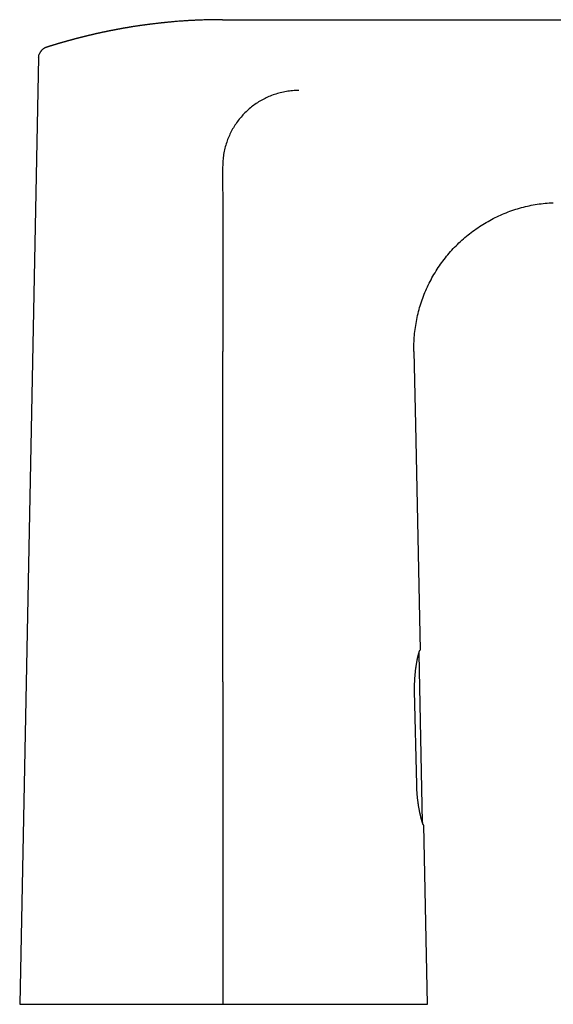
# Model space of a CAD drawing. Header units: millimetres. Extents: x 8 to 609, y 12 to 425.
# Tile 31 of 32: x 441 to 515, y 290 to 425. Entities that reach past the tile are written whole.
import ezdxf

# ---------------------------------------------------------------- set-up
doc = ezdxf.new("R2010")
doc.units = ezdxf.units.MM

msp = doc.modelspace()

# ---------------------------------------------------------------- linework, layer by layer
at = {"color": 7, "linetype": 'Continuous', "lineweight": 30}
for p, q in [((469.26, 424.8), (469.26, 424.8)), ((469.26, 424.8), (589.9, 424.8)), ((469.26, 424.8), (469.26, 424.8)), ((444.19, 420.23), (444.19, 420.22)), ((444.04, 419.6), (441.45, 289.8)), ((495.49, 379.31), (495.7, 369.32)), ((495.7, 369.32), (496.35, 338.34)), ((496.7, 314.74), (496.21, 337.92)), ((496.21, 337.92), (496.21, 337.92)), ((495.88, 319.88), (495.6, 332.78)), ((496.7, 314.7), (496.7, 314.74)), ((496.7, 314.73), (496.7, 314.74)), ((497.37, 289.8), (496.85, 314.35))]:
    msp.add_line(p, q, dxfattribs=at)
at = {"color": 7, "linetype": 'Continuous', "lineweight": 30, "flags": 128}
for points in [[(469.28, 369.32), (469.28, 371.87), (469.28, 374.43), (469.28, 379.31)], [(469.28, 334.03), (469.28, 322.28), (469.28, 310.54), (469.28, 300.17), (469.28, 289.8)]]:
    msp.add_lwpolyline(points, dxfattribs=at)
at = {"color": 7, "linetype": 'Continuous', "lineweight": 30}
for points, knots in [([(469.26, 424.8), (469.25, 424.8), (469.23, 424.8), (469.2, 424.8), (469.15, 424.8), (469.1, 424.8), (469.05, 424.8), (469, 424.8), (468.95, 424.8), (468.89, 424.8), (468.83, 424.8), (468.78, 424.8), (468.72, 424.8), (468.67, 424.8), (468.63, 424.8), (468.58, 424.8), (468.5, 424.8), (468.4, 424.8), (468.26, 424.8), (468.11, 424.8), (467.97, 424.8), (467.82, 424.79), (467.67, 424.79), (467.47, 424.79), (467.2, 424.78), (466.87, 424.77), (466.61, 424.76), (466.44, 424.76), (466.36, 424.75), (466.27, 424.75), (466.18, 424.75), (466.1, 424.74), (466.01, 424.74), (465.92, 424.74), (465.83, 424.73), (465.73, 424.73), (465.61, 424.72), (465.49, 424.72), (465.37, 424.71), (465.25, 424.7), (465.12, 424.7), (465, 424.69), (464.88, 424.68), (464.74, 424.68), (464.6, 424.67), (464.44, 424.66), (464.29, 424.65), (464.13, 424.64), (463.91, 424.62), (463.62, 424.6), (463.27, 424.58), (462.92, 424.55), (462.61, 424.52), (462.36, 424.5), (462.16, 424.48), (461.96, 424.47), (461.77, 424.45), (461.6, 424.43), (461.46, 424.42), (461.35, 424.41), (461.24, 424.39), (461.12, 424.38), (461.01, 424.37), (460.89, 424.36), (460.75, 424.34), (460.59, 424.33), (460.4, 424.3), (460.2, 424.28), (459.99, 424.26), (459.79, 424.23), (459.59, 424.21), (459.43, 424.19), (459.3, 424.17), (459.19, 424.16), (459.07, 424.14), (458.96, 424.13), (458.84, 424.11), (458.73, 424.1), (458.61, 424.08), (458.5, 424.07), (458.38, 424.05), (458.26, 424.03), (458.14, 424.02), (458.01, 424), (457.86, 423.98), (457.7, 423.95), (457.55, 423.93), (457.4, 423.91), (457.25, 423.88), (457.09, 423.86), (456.94, 423.84), (456.81, 423.81), (456.69, 423.8), (456.58, 423.78), (456.47, 423.76), (456.35, 423.74), (456.24, 423.72), (456.14, 423.7), (456.04, 423.69), (455.95, 423.67), (455.86, 423.66), (455.77, 423.64), (455.69, 423.63), (455.6, 423.61), (455.51, 423.59), (455.41, 423.58), (455.32, 423.56), (455.22, 423.54), (455.14, 423.53), (455.06, 423.51), (454.99, 423.5), (454.92, 423.49), (454.86, 423.48), (454.79, 423.46), (454.71, 423.45), (454.62, 423.43), (454.52, 423.41), (454.43, 423.39), (454.34, 423.38), (454.25, 423.36), (454.16, 423.34), (454.06, 423.32), (453.95, 423.3), (453.84, 423.28), (453.74, 423.26), (453.66, 423.24), (453.59, 423.23), (453.52, 423.22), (453.45, 423.2), (453.38, 423.19), (453.32, 423.17), (453.25, 423.16), (453.19, 423.15), (453.13, 423.13), (453.08, 423.12), (453.02, 423.11), (452.96, 423.1), (452.87, 423.08), (452.76, 423.06), (452.65, 423.03), (452.53, 423.01), (452.44, 422.99), (452.37, 422.97), (452.32, 422.96), (452.25, 422.95), (452.19, 422.93), (452.13, 422.92), (452.06, 422.9), (452, 422.89), (451.94, 422.88), (451.89, 422.86), (451.83, 422.85), (451.77, 422.84), (451.71, 422.82), (451.64, 422.81), (451.58, 422.79), (451.51, 422.78), (451.45, 422.76), (451.38, 422.75), (451.32, 422.73), (451.26, 422.72), (451.19, 422.7), (451.13, 422.69), (451.06, 422.67), (451, 422.66), (450.94, 422.64), (450.89, 422.63), (450.83, 422.62), (450.77, 422.6), (450.7, 422.58), (450.63, 422.57), (450.56, 422.55), (450.49, 422.53), (450.43, 422.52), (450.36, 422.5), (450.3, 422.49), (450.24, 422.47), (450.17, 422.46), (450.11, 422.44), (450.06, 422.43), (450, 422.41), (449.95, 422.4), (449.89, 422.38), (449.83, 422.37), (449.76, 422.35), (449.68, 422.33), (449.6, 422.31), (449.52, 422.29), (449.44, 422.27), (449.37, 422.25), (449.3, 422.23), (449.23, 422.21), (449.16, 422.2), (449.09, 422.18), (449.02, 422.16), (448.95, 422.14), (448.88, 422.12), (448.82, 422.1), (448.76, 422.09), (448.71, 422.07), (448.65, 422.06), (448.59, 422.04), (448.53, 422.02), (448.45, 422), (448.36, 421.98), (448.28, 421.96), (448.2, 421.94), (448.14, 421.92), (448.08, 421.9), (448.02, 421.89), (447.96, 421.87), (447.9, 421.85), (447.84, 421.83), (447.78, 421.82), (447.73, 421.8), (447.68, 421.79), (447.62, 421.77), (447.56, 421.76), (447.51, 421.74), (447.46, 421.73), (447.42, 421.72), (447.38, 421.7), (447.34, 421.69), (447.29, 421.68), (447.25, 421.67), (447.21, 421.65), (447.17, 421.64), (447.14, 421.63), (447.1, 421.62), (447.06, 421.61), (447.02, 421.6), (446.98, 421.59), (446.94, 421.58), (446.91, 421.57), (446.88, 421.56), (446.84, 421.54), (446.79, 421.53), (446.74, 421.52), (446.69, 421.5), (446.65, 421.49), (446.62, 421.48), (446.59, 421.47), (446.56, 421.46), (446.53, 421.45), (446.5, 421.44), (446.46, 421.43), (446.43, 421.42), (446.4, 421.42), (446.38, 421.41), (446.35, 421.4), (446.32, 421.39), (446.29, 421.38), (446.25, 421.37), (446.21, 421.36), (446.18, 421.35), (446.15, 421.34), (446.11, 421.33), (446.08, 421.32), (446.04, 421.3), (446, 421.29), (445.97, 421.28), (445.94, 421.27), (445.91, 421.27), (445.89, 421.26), (445.86, 421.25), (445.82, 421.24), (445.79, 421.23), (445.77, 421.22), (445.74, 421.21), (445.72, 421.2), (445.69, 421.2), (445.67, 421.19), (445.64, 421.18), (445.61, 421.17), (445.59, 421.17), (445.57, 421.16), (445.55, 421.15), (445.53, 421.15), (445.5, 421.14), (445.48, 421.13), (445.45, 421.12), (445.42, 421.11), (445.39, 421.1), (445.37, 421.1), (445.35, 421.09), (445.33, 421.08), (445.31, 421.08), (445.28, 421.07), (445.25, 421.06), (445.23, 421.05), (445.21, 421.04), (445.19, 421.04), (445.17, 421.03), (445.15, 421.02), (445.12, 421.01), (445.1, 421.01), (445.08, 421), (445.08, 421)], [0, 0, 0, 0, 0.0003374, 0.0023582, 0.0043973, 0.0064383, 0.0084164, 0.0103967, 0.0125776, 0.014895, 0.0172191, 0.0195377, 0.0217135, 0.0237724, 0.0255961, 0.0274449, 0.0293827, 0.0350321, 0.0406112, 0.0463785, 0.0525273, 0.0586405, 0.0646966, 0.0702064, 0.0836645, 0.0972016, 0.1108107, 0.1144146, 0.1180227, 0.1216304, 0.1251587, 0.1285927, 0.1319026, 0.135579, 0.1393156, 0.1430395, 0.1484037, 0.1532938, 0.1582148, 0.1632249, 0.1682454, 0.1732763, 0.1783173, 0.1833681, 0.1896553, 0.1958218, 0.2023056, 0.2087641, 0.2151988, 0.2294819, 0.2437624, 0.2582553, 0.2727987, 0.2811118, 0.2893532, 0.2972713, 0.3051718, 0.3130568, 0.3174931, 0.3221836, 0.3268862, 0.3315915, 0.3362994, 0.3410123, 0.3455625, 0.3534042, 0.3612376, 0.3692964, 0.3777327, 0.3861745, 0.3941553, 0.4019728, 0.4063495, 0.4108059, 0.4155309, 0.4202582, 0.4249864, 0.4297188, 0.4342273, 0.4390301, 0.4438308, 0.4486296, 0.4535792, 0.4587923, 0.4654395, 0.4720631, 0.4781859, 0.4842856, 0.4904109, 0.4970292, 0.5036916, 0.5087103, 0.5133718, 0.5179554, 0.5225366, 0.5271797, 0.5321973, 0.5361541, 0.5401119, 0.5440459, 0.5476911, 0.5512791, 0.5548658, 0.5584511, 0.5621924, 0.566165, 0.5701296, 0.5740952, 0.5779698, 0.5807965, 0.5836066, 0.586416, 0.5892247, 0.5920515, 0.5950934, 0.5990653, 0.6030356, 0.6070112, 0.6107478, 0.6143175, 0.6178818, 0.6220771, 0.6266545, 0.6313617, 0.6360627, 0.6389571, 0.641729, 0.644497, 0.6472626, 0.6501129, 0.6532828, 0.6557612, 0.6582411, 0.6607336, 0.6630495, 0.6652145, 0.6673758, 0.6715768, 0.6761453, 0.6809805, 0.685709, 0.6899185, 0.6922639, 0.6946127, 0.6971337, 0.699853, 0.7025733, 0.7053002, 0.7078952, 0.7102469, 0.7125856, 0.7149242, 0.717308, 0.7199495, 0.7226748, 0.7254008, 0.7283663, 0.7309973, 0.7335657, 0.7361346, 0.7387638, 0.7414326, 0.744158, 0.7468858, 0.7495714, 0.7519645, 0.7542996, 0.7566347, 0.7592315, 0.7620956, 0.7650925, 0.7680899, 0.7710402, 0.7736503, 0.7762231, 0.7787984, 0.7814183, 0.7843686, 0.7867163, 0.7890633, 0.791416, 0.7936244, 0.7956766, 0.7986645, 0.8016559, 0.8047918, 0.8082389, 0.8116827, 0.8151182, 0.8182429, 0.8209973, 0.8237526, 0.8265151, 0.8295025, 0.8326528, 0.8357932, 0.8384888, 0.8411166, 0.843507, 0.8458515, 0.8481983, 0.8505521, 0.8530648, 0.8567827, 0.8604922, 0.8641781, 0.867505, 0.8698175, 0.8720832, 0.8745459, 0.877328, 0.8801206, 0.8826214, 0.8848665, 0.8869252, 0.8891801, 0.8917503, 0.8943291, 0.8966078, 0.8986503, 0.900173, 0.9017347, 0.9036256, 0.9055931, 0.9075208, 0.9092285, 0.9107755, 0.9122871, 0.9136784, 0.9152289, 0.9170028, 0.9187907, 0.9204846, 0.9218597, 0.9231995, 0.9249009, 0.9268571, 0.9291555, 0.931383, 0.9331418, 0.934245, 0.9353591, 0.9365454, 0.9379149, 0.9394262, 0.9409045, 0.9422235, 0.9433795, 0.9444734, 0.9455647, 0.9467325, 0.9481895, 0.9499895, 0.9516352, 0.9530134, 0.9542954, 0.9556095, 0.9572343, 0.959086, 0.9607619, 0.9621642, 0.96318, 0.9642207, 0.9653954, 0.9667669, 0.9682139, 0.9695409, 0.9706161, 0.9716262, 0.9726455, 0.9737697, 0.9748739, 0.9760402, 0.9771763, 0.9781151, 0.9789122, 0.9798213, 0.9807268, 0.9817446, 0.9830579, 0.9844381, 0.985663, 0.9865998, 0.9874241, 0.9882633, 0.9891534, 0.9902569, 0.9914998, 0.9926686, 0.9936664, 0.9945034, 0.9953234, 0.9962156, 0.9972432, 0.9984341, 0.9998282, 1, 1, 1, 1]), ([(444.04, 419.6), (444.05, 419.68), (444.06, 419.84), (444.11, 420.04), (444.16, 420.16), (444.19, 420.21)], [0, 0, 0, 0, 0.370328, 0.740655, 1, 1, 1, 1]), ([(445.08, 421), (445.08, 421), (445.05, 420.99), (445.02, 420.98), (444.97, 420.96), (444.93, 420.94), (444.88, 420.92), (444.83, 420.9), (444.79, 420.87), (444.74, 420.84), (444.69, 420.81), (444.65, 420.78), (444.6, 420.75), (444.56, 420.71), (444.52, 420.67), (444.48, 420.63), (444.44, 420.59), (444.4, 420.55), (444.37, 420.51), (444.33, 420.46), (444.3, 420.42), (444.27, 420.37), (444.24, 420.32), (444.22, 420.28), (444.2, 420.24), (444.19, 420.22), (444.18, 420.21)], [0, 0, 0, 0, 0.019833, 0.058078, 0.098281, 0.140185, 0.183456, 0.223157, 0.267939, 0.313255, 0.358788, 0.404386, 0.449948, 0.495412, 0.540736, 0.585896, 0.630878, 0.675674, 0.72028, 0.764693, 0.80891, 0.852931, 0.896748, 0.940357, 0.983747, 1, 1, 1, 1]), ([(479.7, 415.1), (479.42, 415.1), (478.85, 415.08), (478.01, 414.97), (477.18, 414.8), (476.38, 414.56), (475.62, 414.27), (474.9, 413.93), (474.2, 413.53), (473.54, 413.09), (472.92, 412.59), (472.33, 412.05), (471.79, 411.46), (471.29, 410.83), (470.84, 410.17), (470.45, 409.48), (470.1, 408.75), (469.81, 407.99), (469.57, 407.18), (469.4, 406.33), (469.29, 405.48), (469.28, 404.9), (469.27, 404.61)], [0, 0, 0, 0, 0.05165, 0.103329, 0.15502, 0.20672, 0.255303, 0.3039, 0.352504, 0.401113, 0.449724, 0.498337, 0.546955, 0.595581, 0.644212, 0.692842, 0.741466, 0.79008, 0.84258, 0.895068, 0.947544, 1, 1, 1, 1]), ([(469.27, 404.61), (469.27, 404.48), (469.27, 404.22), (469.27, 403.69), (469.27, 402.77), (469.28, 400.92), (469.28, 397.23), (469.28, 391.96), (469.28, 385.64), (469.28, 381.42), (469.28, 379.31)], [0, 0, 0, 0, 0.015625, 0.03125, 0.0625, 0.125, 0.249999, 0.499999, 0.749999, 1, 1, 1, 1]), ([(495.49, 379.31), (495.49, 379.68), (495.49, 380.42), (495.56, 381.52), (495.69, 382.62), (495.88, 383.71), (496.13, 384.79), (496.43, 385.85), (496.8, 386.9), (497.23, 387.92), (497.71, 388.91), (498.24, 389.88), (498.83, 390.82), (499.47, 391.72), (500.15, 392.59), (500.89, 393.42), (501.67, 394.2), (502.49, 394.95), (503.35, 395.64), (504.25, 396.29), (505.18, 396.88), (506.14, 397.43), (507.13, 397.92), (508.15, 398.35), (509.19, 398.73), (510.25, 399.05), (511.32, 399.31), (512.41, 399.5), (513.51, 399.65), (514.25, 399.69), (514.61, 399.71)], [0, 0, 0, 0, 0.035713, 0.071429, 0.107144, 0.142856, 0.178571, 0.214287, 0.25, 0.285713, 0.321429, 0.357144, 0.392856, 0.428571, 0.464287, 0.5, 0.535713, 0.571429, 0.607144, 0.642856, 0.678571, 0.714287, 0.75, 0.785713, 0.821429, 0.857144, 0.892856, 0.928571, 0.964287, 1, 1, 1, 1]), ([(469.28, 334.03), (469.28, 334.99), (469.28, 336.92), (469.28, 339.8), (469.28, 342.21), (469.28, 344.61), (469.28, 346.54), (469.28, 348.94), (469.28, 350.87), (469.28, 353.27), (469.28, 355.2), (469.28, 357.6), (469.28, 359.53), (469.28, 361.93), (469.28, 363.86), (469.28, 366.48), (469.28, 368.14), (469.28, 369.32)], [0, 0, 0, 0, 0.081795, 0.16359, 0.245385, 0.286283, 0.368078, 0.408975, 0.49077, 0.531668, 0.613463, 0.65436, 0.736155, 0.777053, 0.858848, 0.899745, 1, 1, 1, 1]), ([(495.61, 334.03), (495.61, 334.09), (495.62, 334.21), (495.63, 334.39), (495.64, 334.56), (495.65, 334.73), (495.66, 334.91), (495.68, 335.08), (495.7, 335.25), (495.71, 335.42), (495.73, 335.58), (495.75, 335.74), (495.77, 335.9), (495.79, 336.05), (495.81, 336.19), (495.84, 336.34), (495.86, 336.48), (495.88, 336.61), (495.91, 336.75), (495.93, 336.88), (495.95, 337), (495.98, 337.12), (496, 337.24), (496.02, 337.35), (496.05, 337.45), (496.07, 337.55), (496.09, 337.64), (496.12, 337.73), (496.14, 337.82), (496.16, 337.9), (496.18, 337.97), (496.2, 338.03), (496.22, 338.09), (496.23, 338.14), (496.25, 338.19), (496.26, 338.23), (496.28, 338.26), (496.29, 338.29), (496.3, 338.31), (496.31, 338.33), (496.32, 338.34), (496.33, 338.34), (496.33, 338.34)], [0, 0, 0, 0, 0.024565, 0.049151, 0.073744, 0.098331, 0.122896, 0.148191, 0.173508, 0.198833, 0.22415, 0.249446, 0.274004, 0.298582, 0.323167, 0.347746, 0.372305, 0.397551, 0.422817, 0.448091, 0.473358, 0.498604, 0.523612, 0.54864, 0.573676, 0.598705, 0.623712, 0.649453, 0.675217, 0.700989, 0.726752, 0.752493, 0.776873, 0.801273, 0.825679, 0.850079, 0.874459, 0.899552, 0.924668, 0.949791, 0.974907, 1, 1, 1, 1]), ([(496.21, 337.92), (496.21, 337.93), (496.21, 337.95), (496.21, 337.97), (496.2, 337.99), (496.19, 338), (496.19, 338.01)], [0, 0, 0, 0, 0.282577, 0.565934, 0.84723, 1, 1, 1, 1]), ([(496.21, 337.92), (496.21, 337.93), (496.21, 337.94), (496.21, 337.96), (496.21, 337.97)], [0, 0, 0, 0, 0.508691, 1, 1, 1, 1]), ([(496.33, 338.34), (496.33, 338.34), (496.34, 338.34), (496.34, 338.34), (496.35, 338.34), (496.35, 338.34), (496.35, 338.34)], [0, 0, 0, 0, 0.24994, 0.499905, 0.749941, 1, 1, 1, 1]), ([(495.6, 332.78), (495.6, 332.83), (495.6, 332.93), (495.59, 333.09), (495.59, 333.25), (495.59, 333.4), (495.6, 333.56), (495.6, 333.72), (495.6, 333.87), (495.61, 333.98), (495.61, 334.03)], [0, 0, 0, 0, 0.123916, 0.247832, 0.372174, 0.496517, 0.622112, 0.747983, 0.873854, 1, 1, 1, 1]), ([(496.83, 314.35), (496.83, 314.35), (496.83, 314.35), (496.82, 314.36), (496.81, 314.37), (496.79, 314.39), (496.78, 314.42), (496.77, 314.45), (496.75, 314.49), (496.73, 314.54), (496.71, 314.59), (496.69, 314.65), (496.67, 314.71), (496.65, 314.78), (496.63, 314.85), (496.6, 314.93), (496.58, 315.02), (496.55, 315.11), (496.53, 315.2), (496.5, 315.31), (496.47, 315.41), (496.45, 315.53), (496.42, 315.64), (496.39, 315.76), (496.36, 315.89), (496.33, 316.02), (496.3, 316.15), (496.27, 316.29), (496.25, 316.44), (496.22, 316.59), (496.19, 316.74), (496.16, 316.9), (496.14, 317.06), (496.11, 317.22), (496.09, 317.39), (496.06, 317.55), (496.04, 317.73), (496.02, 317.9), (496, 318.08), (495.98, 318.27), (495.96, 318.45), (495.94, 318.64), (495.93, 318.84), (495.92, 319.05), (495.9, 319.25), (495.89, 319.46), (495.89, 319.67), (495.88, 319.81), (495.88, 319.88)], [0, 0, 0, 0, 0.020899, 0.041817, 0.06274, 0.083657, 0.104557, 0.126073, 0.147609, 0.16915, 0.190686, 0.212203, 0.233099, 0.254011, 0.27493, 0.295843, 0.316739, 0.338222, 0.359724, 0.381231, 0.402733, 0.424216, 0.445461, 0.466723, 0.487991, 0.509253, 0.530498, 0.552349, 0.574219, 0.596095, 0.617964, 0.639815, 0.661219, 0.682641, 0.70407, 0.725492, 0.746896, 0.768951, 0.791028, 0.813111, 0.835188, 0.857243, 0.881006, 0.904805, 0.928622, 0.952439, 0.976237, 1, 1, 1, 1]), ([(496.7, 314.73), (496.7, 314.72), (496.7, 314.71), (496.7, 314.68), (496.69, 314.67), (496.69, 314.66), (496.69, 314.66)], [0, 0, 0, 0, 0.323256, 0.635963, 0.939675, 1, 1, 1, 1]), ([(496.85, 314.35), (496.85, 314.35), (496.85, 314.35), (496.85, 314.35), (496.84, 314.35), (496.84, 314.35), (496.83, 314.35)], [0, 0, 0, 0, 0.249944, 0.499911, 0.749944, 1, 1, 1, 1]), ([(441.45, 289.8), (441.45, 289.8), (441.45, 289.8), (441.46, 289.8), (441.48, 289.8), (441.51, 289.8), (441.55, 289.8), (441.59, 289.8), (441.65, 289.8), (441.71, 289.8), (441.78, 289.8), (441.85, 289.8), (441.94, 289.8), (442.03, 289.8), (442.12, 289.8), (442.23, 289.8), (442.34, 289.8), (442.46, 289.8), (442.59, 289.8), (442.72, 289.8), (442.86, 289.8), (443.01, 289.8), (443.17, 289.8), (443.35, 289.8), (443.52, 289.8), (443.71, 289.8), (443.9, 289.8), (444.1, 289.8), (444.31, 289.8), (444.52, 289.8), (444.75, 289.8), (444.97, 289.8), (445.2, 289.8), (445.44, 289.8), (445.68, 289.8), (445.92, 289.8), (446.18, 289.8), (446.44, 289.8), (446.7, 289.8), (446.98, 289.8), (447.25, 289.8), (447.53, 289.8), (447.8, 289.8), (448.06, 289.8), (448.33, 289.8), (448.61, 289.8), (448.9, 289.8), (449.21, 289.8), (449.55, 289.8), (449.89, 289.8), (450.23, 289.8), (450.58, 289.8), (450.94, 289.8), (451.3, 289.8), (451.66, 289.8), (452.01, 289.8), (452.35, 289.8), (452.7, 289.8), (453.06, 289.8), (453.41, 289.8), (453.78, 289.8), (454.14, 289.8), (454.52, 289.8), (454.92, 289.8), (455.34, 289.8), (455.75, 289.8), (456.18, 289.8), (456.6, 289.8), (457.03, 289.8), (457.46, 289.8), (457.89, 289.8), (458.33, 289.8), (458.76, 289.8), (459.19, 289.8), (459.62, 289.8), (460.05, 289.8), (460.49, 289.8), (460.93, 289.8), (461.37, 289.8), (461.81, 289.8), (462.25, 289.8), (462.7, 289.8), (463.13, 289.8), (463.55, 289.8), (463.95, 289.8), (464.35, 289.8), (464.75, 289.8), (465.15, 289.8), (465.56, 289.8), (465.96, 289.8), (466.4, 289.8), (466.85, 289.8), (467.34, 289.8), (467.78, 289.8), (468.18, 289.8), (468.55, 289.8), (468.91, 289.8), (469.15, 289.8), (469.28, 289.8)], [0, 0, 0, 0, 0.010994, 0.021991, 0.03299, 0.043989, 0.054986, 0.06598, 0.076831, 0.087684, 0.098537, 0.109388, 0.119922, 0.130459, 0.140997, 0.151536, 0.162073, 0.172607, 0.183119, 0.193633, 0.204146, 0.214659, 0.225653, 0.23665, 0.247649, 0.258648, 0.269645, 0.280639, 0.29149, 0.302343, 0.313196, 0.324047, 0.334581, 0.345118, 0.355657, 0.366195, 0.376732, 0.387266, 0.397779, 0.408293, 0.418806, 0.429319, 0.438777, 0.448238, 0.457699, 0.467159, 0.476618, 0.487501, 0.498386, 0.509271, 0.520155, 0.53109, 0.542026, 0.552963, 0.563897, 0.573885, 0.583873, 0.593861, 0.603849, 0.613876, 0.623904, 0.633932, 0.643959, 0.654954, 0.665953, 0.676953, 0.687953, 0.698952, 0.709947, 0.7208, 0.731653, 0.742507, 0.75336, 0.763895, 0.774433, 0.784972, 0.795511, 0.806049, 0.816584, 0.827098, 0.837612, 0.848127, 0.85864, 0.867972, 0.877305, 0.886638, 0.89597, 0.905335, 0.9147, 0.924065, 0.93343, 0.944509, 0.95559, 0.966669, 0.975001, 0.983334, 0.991667, 1, 1, 1, 1]), ([(469.28, 289.8), (469.41, 289.8), (469.67, 289.8), (470.07, 289.8), (470.46, 289.8), (470.88, 289.8), (471.33, 289.8), (471.79, 289.8), (472.26, 289.8), (472.72, 289.8), (473.19, 289.8), (473.66, 289.8), (474.13, 289.8), (474.61, 289.8), (475.08, 289.8), (475.54, 289.8), (475.98, 289.8), (476.45, 289.8), (476.94, 289.8), (477.46, 289.8), (477.96, 289.8), (478.45, 289.8), (478.92, 289.8), (479.39, 289.8), (479.86, 289.8), (480.33, 289.8), (480.77, 289.8), (481.2, 289.8), (481.61, 289.8), (482.02, 289.8), (482.42, 289.8), (482.83, 289.8), (483.22, 289.8), (483.62, 289.8), (484.01, 289.8), (484.4, 289.8), (484.79, 289.8), (485.17, 289.8), (485.55, 289.8), (485.92, 289.8), (486.29, 289.8), (486.66, 289.8), (487.02, 289.8), (487.38, 289.8), (487.73, 289.8), (488.08, 289.8), (488.43, 289.8), (488.77, 289.8), (489.1, 289.8), (489.43, 289.8), (489.76, 289.8), (490.08, 289.8), (490.39, 289.8), (490.7, 289.8), (491.01, 289.8), (491.31, 289.8), (491.61, 289.8), (491.9, 289.8), (492.2, 289.8), (492.48, 289.8), (492.74, 289.8), (492.99, 289.8), (493.23, 289.8), (493.47, 289.8), (493.69, 289.8), (493.89, 289.8), (494.07, 289.8), (494.25, 289.8), (494.44, 289.8), (494.64, 289.8), (494.85, 289.8), (495.05, 289.8), (495.23, 289.8), (495.4, 289.8), (495.54, 289.8), (495.68, 289.8), (495.82, 289.8), (495.95, 289.8), (496.07, 289.8), (496.2, 289.8), (496.31, 289.8), (496.42, 289.8), (496.53, 289.8), (496.63, 289.8), (496.72, 289.8), (496.81, 289.8), (496.89, 289.8), (496.98, 289.8), (497.05, 289.8), (497.12, 289.8), (497.17, 289.8), (497.23, 289.8), (497.27, 289.8), (497.3, 289.8), (497.33, 289.8), (497.35, 289.8), (497.36, 289.8), (497.36, 289.8), (497.37, 289.8)], [0, 0, 0, 0, 0.009183, 0.018367, 0.027551, 0.036734, 0.047631, 0.05853, 0.069431, 0.080332, 0.091231, 0.102128, 0.113612, 0.125096, 0.136579, 0.147201, 0.157824, 0.168447, 0.181095, 0.193744, 0.206392, 0.218148, 0.229905, 0.241661, 0.253449, 0.265238, 0.277026, 0.287619, 0.298213, 0.308806, 0.319416, 0.330027, 0.340637, 0.35123, 0.361824, 0.372417, 0.383028, 0.39364, 0.404252, 0.414845, 0.425439, 0.436032, 0.446646, 0.45726, 0.467873, 0.478467, 0.489061, 0.499654, 0.51027, 0.520887, 0.531503, 0.542107, 0.552714, 0.563323, 0.573932, 0.584539, 0.595143, 0.606341, 0.617541, 0.62874, 0.638844, 0.64895, 0.659057, 0.669163, 0.679267, 0.687748, 0.69623, 0.704711, 0.713192, 0.724005, 0.734821, 0.745636, 0.756449, 0.765242, 0.774036, 0.782831, 0.791625, 0.800418, 0.809597, 0.818776, 0.827956, 0.837135, 0.846351, 0.855569, 0.864786, 0.874002, 0.8843, 0.894599, 0.904898, 0.915196, 0.92571, 0.936226, 0.946742, 0.957256, 0.967941, 0.978628, 0.989315, 1, 1, 1, 1])]:
    msp.add_open_spline(points, degree=3, knots=knots, dxfattribs=at)

doc.saveas('drawing.dxf')
